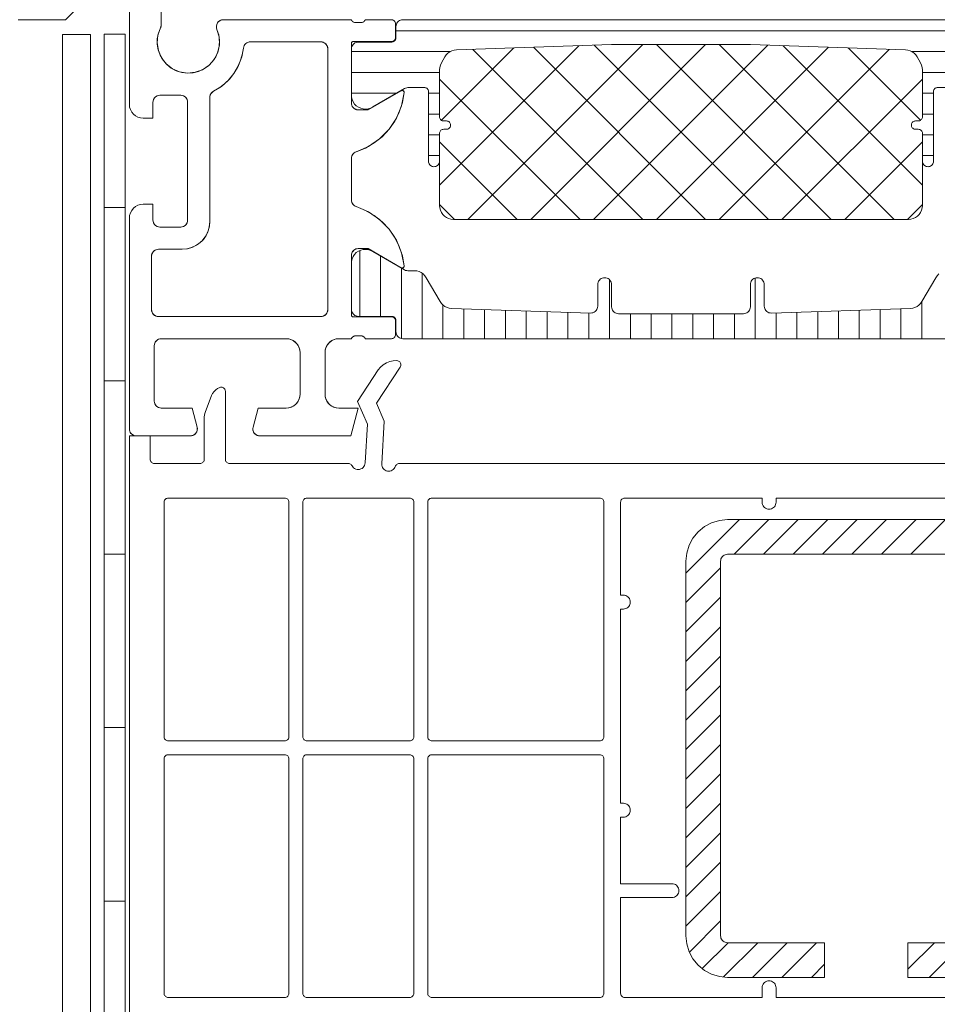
# Model space of a CAD drawing. Header units: metres. Extents: x 69 to 122.5, y -21.4 to -4.6.
# Tile 97 of 250: x 77.335 to 77.4011, y -15.2819 to -15.2109. Entities that reach past the tile are written whole.
import ezdxf

# ---------------------------------------------------------------- set-up
doc = ezdxf.new("R2010")
doc.units = ezdxf.units.M
doc.header["$LTSCALE"] = 0.02
doc.layers.add('032_Metallarbeiten-Fenster', color=7, linetype='Continuous', lineweight=5)
doc.layers.add('Keine', color=7, linetype='Continuous', lineweight=9)

msp = doc.modelspace()

# ---------------------------------------------------------------- linework, layer by layer
at = {"layer": '032_Metallarbeiten-Fenster', "color": 251, "linetype": 'Continuous', "lineweight": 9, "true_color": 0x555555}
for p, q in [((77.36211, -15.211716), (77.40319, -15.211716)), ((77.35891, -15.213216), (77.366034, -15.213216)), ((77.399267, -15.213216), (77.40639, -15.213216)), ((77.35891, -15.214716), (77.36525, -15.214716)), ((77.40005, -15.214716), (77.40639, -15.214716)), ((77.35891, -15.216216), (77.362146, -15.216216)), ((77.36445, -15.216216), (77.36525, -15.216216)), ((77.40005, -15.216216), (77.40085, -15.216216)), ((77.36445, -15.217716), (77.36525, -15.217716)), ((77.40005, -15.217716), (77.40085, -15.217716)), ((77.36445, -15.219216), (77.36525, -15.219216)), ((77.40005, -15.219216), (77.40085, -15.219216)), ((77.36445, -15.220716), (77.36525, -15.220716)), ((77.40005, -15.220716), (77.40085, -15.220716)), ((77.359501, -15.232305), (77.359501, -15.227558)), ((77.361001, -15.232305), (77.361001, -15.227953)), ((77.362501, -15.233901), (77.362501, -15.228819)), ((77.364001, -15.233914), (77.364001, -15.229197)), ((77.377501, -15.233914), (77.377501, -15.229661)), ((77.388001, -15.233914), (77.388001, -15.229539)), ((77.365501, -15.233914), (77.365501, -15.231488)), ((77.367001, -15.233914), (77.367001, -15.231762)), ((77.398501, -15.233914), (77.398501, -15.231755)), ((77.400001, -15.233914), (77.400001, -15.231247)), ((77.368501, -15.233914), (77.368501, -15.231812)), ((77.370001, -15.233914), (77.370001, -15.231861)), ((77.371501, -15.233914), (77.371501, -15.231911)), ((77.373001, -15.233914), (77.373001, -15.23196)), ((77.374501, -15.233914), (77.374501, -15.23201)), ((77.376001, -15.233914), (77.376001, -15.23206)), ((77.379001, -15.233914), (77.379001, -15.232114)), ((77.380501, -15.233914), (77.380501, -15.232114)), ((77.382001, -15.233914), (77.382001, -15.232114)), ((77.383501, -15.233914), (77.383501, -15.232114)), ((77.385001, -15.233914), (77.385001, -15.232114)), ((77.386501, -15.233914), (77.386501, -15.232114)), ((77.389501, -15.233914), (77.389501, -15.232053)), ((77.391001, -15.233914), (77.391001, -15.232003)), ((77.392501, -15.233914), (77.392501, -15.231954)), ((77.394001, -15.233914), (77.394001, -15.231904)), ((77.395501, -15.233914), (77.395501, -15.231855)), ((77.397001, -15.233914), (77.397001, -15.231805))]:
    msp.add_line(p, q, dxfattribs=at)
at = {"layer": '032_Metallarbeiten-Fenster', "color": 250, "linetype": 'Continuous', "lineweight": 9, "true_color": 0x444444}
for p, q in [((77.36525, -15.222839), (77.375293, -15.212795)), ((77.365393, -15.21817), (77.370608, -15.212955)), ((77.367299, -15.225315), (77.379899, -15.212715)), ((77.379899, -15.225315), (77.36764, -15.213056)), ((77.371825, -15.225315), (77.384425, -15.212715)), ((77.384425, -15.225315), (77.372017, -15.212907)), ((77.37635, -15.225315), (77.388907, -15.212758)), ((77.38895, -15.225315), (77.376393, -15.212758)), ((77.393476, -15.225315), (77.380876, -15.212715)), ((77.380876, -15.225315), (77.393284, -15.212907)), ((77.398001, -15.225315), (77.385401, -15.212715)), ((77.385401, -15.225315), (77.39766, -15.213056)), ((77.40005, -15.222839), (77.390007, -15.212795)), ((77.399907, -15.21817), (77.394692, -15.212955)), ((77.375374, -15.225315), (77.36525, -15.215192)), ((77.389927, -15.225315), (77.40005, -15.215192)), ((77.370848, -15.225315), (77.36525, -15.219717)), ((77.394452, -15.225315), (77.40005, -15.219717)), ((77.366323, -15.225315), (77.36525, -15.224243)), ((77.398978, -15.225315), (77.40005, -15.224243))]:
    msp.add_line(p, q, dxfattribs=at)
at = {"layer": '032_Metallarbeiten-Fenster', "color": 181, "linetype": 'Continuous', "lineweight": 9, "true_color": 0x9f7fff}
for p, q in [((77.383003, -15.250814), (77.38686, -15.246957)), ((77.386481, -15.249457), (77.388981, -15.246957)), ((77.388603, -15.249457), (77.391103, -15.246957)), ((77.390724, -15.249457), (77.393224, -15.246957)), ((77.392845, -15.249457), (77.395345, -15.246957)), ((77.394967, -15.249457), (77.397467, -15.246957)), ((77.397088, -15.249457), (77.399588, -15.246957)), ((77.399209, -15.249457), (77.401709, -15.246957)), ((77.383003, -15.252935), (77.385503, -15.250435)), ((77.383003, -15.255056), (77.385503, -15.252556)), ((77.383003, -15.257177), (77.385503, -15.254677)), ((77.383003, -15.259299), (77.385503, -15.256799)), ((77.383003, -15.26142), (77.385503, -15.25892)), ((77.383003, -15.263541), (77.385503, -15.261041)), ((77.383003, -15.265663), (77.385503, -15.263163)), ((77.383003, -15.267784), (77.385503, -15.265284)), ((77.383003, -15.269905), (77.385503, -15.267405)), ((77.383003, -15.272027), (77.385503, -15.269527)), ((77.383003, -15.274148), (77.385503, -15.271648)), ((77.383003, -15.276269), (77.385503, -15.273769)), ((77.383252, -15.278142), (77.385503, -15.275891)), ((77.384187, -15.279328), (77.386059, -15.277457)), ((77.385709, -15.279928), (77.38818, -15.277457)), ((77.387801, -15.279957), (77.390301, -15.277457)), ((77.389923, -15.279957), (77.392423, -15.277457)), ((77.399003, -15.279361), (77.400908, -15.277457)), ((77.400529, -15.279957), (77.403029, -15.277457)), ((77.392044, -15.279957), (77.393003, -15.278997))]:
    msp.add_line(p, q, dxfattribs=at)
at = {"layer": '032_Metallarbeiten-Fenster'}
for points in [[(77.3452, -15.209415), (77.3452, -15.211266), (77.3452, -15.211266), (77.345194, -15.211344), (77.345176, -15.211421), (77.345146, -15.211493), (77.345146, -15.211493), (77.344993, -15.211875), (77.344913, -15.212278), (77.344907, -15.212689), (77.344976, -15.213094), (77.345118, -15.21348), (77.345327, -15.213834), (77.345597, -15.214143), (77.345919, -15.214399), (77.346283, -15.214591), (77.346675, -15.214714), (77.347083, -15.214764), (77.347083, -15.214764), (77.347493, -15.214739), (77.347892, -15.214639), (77.348266, -15.214469), (77.348603, -15.214233), (77.348891, -15.213941), (77.349121, -15.2136), (77.349286, -15.213223), (77.349379, -15.212823), (77.349398, -15.212412), (77.349342, -15.212005), (77.349212, -15.211615), (77.349212, -15.211615), (77.349184, -15.21153), (77.349171, -15.211441), (77.349175, -15.211351), (77.349194, -15.211263), (77.349229, -15.21118), (77.349279, -15.211105), (77.349341, -15.21104), (77.349413, -15.210986), (77.349494, -15.210947), (77.349581, -15.210923), (77.349671, -15.210915), (77.3589, -15.210915), (77.3589, -15.210915), (77.358919, -15.210963), (77.358947, -15.211007), (77.358983, -15.211045), (77.359025, -15.211076), (77.359071, -15.211098), (77.359122, -15.211111), (77.359173, -15.211115), (77.359627, -15.211115), (77.359627, -15.211115), (77.359679, -15.211111), (77.359729, -15.211098), (77.359776, -15.211076), (77.359818, -15.211045), (77.359853, -15.211007), (77.359881, -15.210963), (77.3599, -15.210915), (77.36178, -15.210915), (77.36178, -15.210915), (77.361832, -15.21092), (77.361883, -15.210933), (77.36193, -15.210955), (77.361973, -15.210985), (77.36201, -15.211022), (77.36204, -15.211065), (77.362062, -15.211113), (77.362076, -15.211163), (77.36208, -15.211215), (77.36208, -15.212195), (77.36208, -15.212195), (77.362076, -15.212247), (77.362062, -15.212298), (77.36204, -15.212345), (77.36201, -15.212388), (77.361973, -15.212425), (77.36193, -15.212455), (77.361883, -15.212477), (77.361832, -15.212491), (77.36178, -15.212495), (77.35902, -15.212495), (77.35902, -15.212495), (77.358999, -15.212497), (77.358979, -15.212502), (77.35896, -15.212511), (77.358943, -15.212523), (77.358928, -15.212538), (77.358916, -15.212555), (77.358907, -15.212574), (77.358902, -15.212594), (77.3589, -15.212615), (77.3589, -15.216915), (77.3589, -15.216915), (77.358908, -15.217002), (77.35893, -15.217086), (77.358967, -15.217165), (77.359017, -15.217237), (77.359079, -15.217298), (77.35915, -15.217348), (77.359229, -15.217385), (77.359313, -15.217408), (77.3594, -15.217415), (77.3601, -15.217415), (77.362493, -15.216034), (77.362493, -15.216034), (77.362516, -15.216023), (77.36254, -15.216017), (77.362565, -15.216015), (77.36259, -15.216018), (77.362614, -15.216026), (77.362637, -15.216037), (77.362657, -15.216053), (77.362673, -15.216072), (77.362686, -15.216093), (77.362695, -15.216117), (77.3627, -15.216142), (77.362699, -15.216167), (77.362699, -15.216167), (77.362512, -15.217116), (77.362145, -15.218011), (77.361613, -15.218819), (77.360935, -15.219509), (77.360136, -15.220056), (77.359248, -15.220439), (77.359248, -15.220439), (77.359165, -15.220474), (77.35909, -15.220523), (77.359024, -15.220585), (77.358971, -15.220658), (77.358932, -15.220739), (77.358908, -15.220826), (77.3589, -15.220915), (77.3589, -15.223915), (77.3589, -15.223915), (77.358908, -15.224005), (77.358932, -15.224091), (77.358971, -15.224172), (77.359024, -15.224245), (77.35909, -15.224307), (77.359165, -15.224356), (77.359248, -15.224391), (77.359248, -15.224391), (77.360136, -15.224774), (77.360935, -15.225321), (77.361613, -15.226011), (77.362145, -15.226819), (77.362512, -15.227714), (77.362699, -15.228663), (77.362699, -15.228663), (77.3627, -15.228689), (77.362695, -15.228713), (77.362686, -15.228737), (77.362673, -15.228759), (77.362657, -15.228778), (77.362637, -15.228793), (77.362614, -15.228805), (77.36259, -15.228812), (77.362565, -15.228815), (77.36254, -15.228813), (77.362516, -15.228807), (77.362493, -15.228797), (77.3601, -15.227415), (77.3594, -15.227415), (77.3594, -15.227415), (77.359313, -15.227423), (77.359229, -15.227445), (77.35915, -15.227482), (77.359079, -15.227532), (77.359017, -15.227594), (77.358967, -15.227665), (77.35893, -15.227744), (77.358908, -15.227828), (77.3589, -15.227915), (77.3589, -15.232215), (77.3589, -15.232215), (77.358902, -15.232236), (77.358907, -15.232256), (77.358916, -15.232275), (77.358928, -15.232292), (77.358943, -15.232307), (77.35896, -15.232319), (77.358979, -15.232328), (77.358999, -15.232333), (77.35902, -15.232335), (77.36178, -15.232335), (77.36178, -15.232335), (77.361832, -15.23234), (77.361883, -15.232353), (77.36193, -15.232375), (77.361973, -15.232405), (77.36201, -15.232442), (77.36204, -15.232485), (77.362062, -15.232533), (77.362076, -15.232583), (77.36208, -15.232635), (77.36208, -15.233615), (77.36208, -15.233615), (77.362076, -15.233667), (77.362062, -15.233718), (77.36204, -15.233765), (77.36201, -15.233808), (77.361973, -15.233845), (77.36193, -15.233875), (77.361883, -15.233897), (77.361832, -15.233911), (77.36178, -15.233915), (77.3599, -15.233915), (77.3599, -15.233915), (77.359881, -15.233867), (77.359853, -15.233823), (77.359818, -15.233785), (77.359776, -15.233755), (77.359729, -15.233732), (77.359679, -15.233719), (77.359627, -15.233715), (77.359173, -15.233715), (77.359173, -15.233715), (77.359122, -15.233719), (77.359071, -15.233732), (77.359025, -15.233755), (77.358983, -15.233785), (77.358947, -15.233823), (77.358919, -15.233867), (77.3589, -15.233915), (77.358, -15.233915), (77.358, -15.233915), (77.357826, -15.23393), (77.357658, -15.233975), (77.3575, -15.234049), (77.357357, -15.234149), (77.357234, -15.234272), (77.357134, -15.234415), (77.35706, -15.234573), (77.357015, -15.234741), (77.357, -15.234915), (77.357, -15.237915), (77.357, -15.237915), (77.357015, -15.238089), (77.35706, -15.238257), (77.357134, -15.238415), (77.357234, -15.238558), (77.357357, -15.238681), (77.3575, -15.238781), (77.357658, -15.238855), (77.357826, -15.2389), (77.358, -15.238915), (77.3594, -15.238915), (77.358864, -15.240915), (77.3523, -15.240915), (77.3523, -15.240915), (77.352209, -15.240907), (77.352121, -15.240882), (77.352039, -15.240841), (77.351966, -15.240787), (77.351903, -15.24072), (77.351855, -15.240642), (77.351821, -15.240557), (77.351803, -15.240467), (77.351802, -15.240376), (77.351817, -15.240286), (77.352184, -15.238915), (77.3542, -15.238915), (77.3542, -15.238915), (77.354374, -15.2389), (77.354542, -15.238855), (77.3547, -15.238781), (77.354843, -15.238681), (77.354966, -15.238558), (77.355066, -15.238415), (77.35514, -15.238257), (77.355185, -15.238089), (77.3552, -15.237915), (77.3552, -15.234915), (77.3552, -15.234915), (77.355185, -15.234741), (77.35514, -15.234573), (77.355066, -15.234415), (77.354966, -15.234272), (77.354843, -15.234149), (77.3547, -15.234049), (77.354542, -15.233975), (77.354374, -15.23393), (77.3542, -15.233915), (77.3452, -15.233915), (77.3452, -15.233915), (77.345113, -15.233923), (77.345029, -15.233945), (77.34495, -15.233982), (77.344879, -15.234032), (77.344817, -15.234094), (77.344767, -15.234165), (77.34473, -15.234244), (77.344708, -15.234328), (77.3447, -15.234415), (77.3447, -15.238415), (77.3447, -15.238415), (77.344708, -15.238502), (77.34473, -15.238586), (77.344767, -15.238665), (77.344817, -15.238737), (77.344879, -15.238798), (77.34495, -15.238848), (77.345029, -15.238885), (77.345113, -15.238908), (77.3452, -15.238915), (77.347416, -15.238915), (77.347783, -15.240286), (77.347783, -15.240286), (77.347799, -15.240376), (77.347797, -15.240467), (77.34778, -15.240557), (77.347746, -15.240642), (77.347697, -15.24072), (77.347635, -15.240787), (77.347561, -15.240841), (77.347479, -15.240882), (77.347391, -15.240907), (77.3473, -15.240915), (77.3434, -15.240915), (77.3434, -15.240915), (77.343313, -15.240908), (77.343229, -15.240885), (77.34315, -15.240848), (77.343079, -15.240798), (77.343017, -15.240737), (77.342967, -15.240665), (77.34293, -15.240586), (77.342908, -15.240502), (77.3429, -15.240415), (77.3429, -15.225215), (77.3429, -15.225215), (77.342919, -15.22502), (77.342976, -15.224832), (77.343069, -15.22466), (77.343193, -15.224508), (77.343345, -15.224384), (77.343517, -15.224291), (77.343705, -15.224234), (77.3439, -15.224215), (77.3446, -15.224215), (77.3446, -15.225365), (77.3446, -15.225365), (77.344608, -15.225452), (77.34463, -15.225536), (77.344667, -15.225615), (77.344717, -15.225686), (77.344779, -15.225748), (77.34485, -15.225798), (77.344929, -15.225835), (77.345013, -15.225857), (77.3451, -15.225865), (77.3466, -15.225865), (77.3466, -15.225865), (77.346687, -15.225857), (77.346771, -15.225835), (77.34685, -15.225798), (77.346922, -15.225748), (77.346983, -15.225686), (77.347033, -15.225615), (77.34707, -15.225536), (77.347093, -15.225452), (77.3471, -15.225365), (77.3471, -15.216865), (77.3471, -15.216865), (77.347093, -15.216778), (77.34707, -15.216694), (77.347033, -15.216615), (77.346983, -15.216544), (77.346922, -15.216482), (77.34685, -15.216432), (77.346771, -15.216395), (77.346687, -15.216373), (77.3466, -15.216365), (77.3451, -15.216365), (77.3451, -15.216365), (77.345013, -15.216373), (77.344929, -15.216395), (77.34485, -15.216432), (77.344779, -15.216482), (77.344717, -15.216544), (77.344667, -15.216615), (77.34463, -15.216694), (77.344608, -15.216778), (77.3446, -15.216865), (77.3446, -15.218015), (77.3439, -15.218015), (77.3439, -15.218015), (77.343705, -15.217996), (77.343517, -15.217939), (77.343345, -15.217847), (77.343193, -15.217722), (77.343069, -15.217571), (77.342976, -15.217398), (77.342919, -15.21721), (77.3429, -15.217015), (77.3429, -15.209415)], [(77.402326, -15.215815), (77.4011, -15.215815), (77.4011, -15.215815), (77.401057, -15.215819), (77.401015, -15.21583), (77.400975, -15.215849), (77.400939, -15.215874), (77.400909, -15.215904), (77.400884, -15.21594), (77.400865, -15.21598), (77.400854, -15.216022), (77.40085, -15.216065), (77.40085, -15.221115), (77.40085, -15.221115), (77.400844, -15.221185), (77.400826, -15.221252), (77.400797, -15.221315), (77.400757, -15.221372), (77.400707, -15.221422), (77.40065, -15.221462), (77.400587, -15.221491), (77.40052, -15.221509), (77.40045, -15.221515), (77.40045, -15.221515), (77.400381, -15.221509), (77.400313, -15.221491), (77.40025, -15.221462), (77.400193, -15.221422), (77.400144, -15.221372), (77.400104, -15.221315), (77.400074, -15.221252), (77.400056, -15.221185), (77.40005, -15.221115), (77.40005, -15.219115), (77.40005, -15.219115), (77.400044, -15.219057), (77.400027, -15.219), (77.4, -15.218948), (77.399962, -15.218903), (77.399917, -15.218866), (77.399865, -15.218838), (77.399809, -15.218821), (77.39975, -15.218815), (77.39955, -15.218815), (77.39955, -15.218815), (77.399498, -15.218811), (77.399448, -15.218797), (77.3994, -15.218775), (77.399357, -15.218745), (77.39932, -15.218708), (77.39929, -15.218665), (77.399268, -15.218618), (77.399255, -15.218567), (77.39925, -15.218515), (77.39925, -15.218515), (77.399255, -15.218463), (77.399268, -15.218413), (77.39929, -15.218365), (77.39932, -15.218322), (77.399357, -15.218285), (77.3994, -15.218255), (77.399448, -15.218233), (77.399498, -15.21822), (77.39955, -15.218215), (77.39975, -15.218215), (77.39975, -15.218215), (77.399802, -15.218211), (77.399853, -15.218197), (77.3999, -15.218175), (77.399943, -15.218145), (77.39998, -15.218108), (77.40001, -15.218065), (77.400032, -15.218018), (77.400046, -15.217967), (77.40005, -15.217915), (77.40005, -15.214533), (77.40005, -15.214533), (77.400035, -15.21436), (77.39999, -15.214191), (77.399916, -15.214033), (77.399663, -15.213596), (77.399663, -15.213596), (77.399567, -15.213457), (77.399449, -15.213337), (77.399312, -15.213238), (77.399161, -15.213164), (77.398999, -15.213116), (77.398831, -15.213096), (77.38765, -15.212715), (77.37765, -15.212715), (77.366469, -15.213096), (77.366469, -15.213096), (77.366301, -15.213116), (77.366139, -15.213164), (77.365988, -15.213238), (77.365851, -15.213337), (77.365733, -15.213457), (77.365637, -15.213596), (77.365384, -15.214033), (77.365384, -15.214033), (77.36531, -15.214191), (77.365265, -15.21436), (77.36525, -15.214533), (77.36525, -15.217915), (77.36525, -15.217915), (77.365255, -15.217967), (77.365268, -15.218018), (77.36529, -15.218065), (77.36532, -15.218108), (77.365357, -15.218145), (77.3654, -15.218175), (77.365448, -15.218197), (77.365498, -15.218211), (77.36555, -15.218215), (77.36575, -15.218215), (77.36575, -15.218215), (77.365809, -15.218221), (77.365865, -15.218238), (77.365917, -15.218266), (77.365962, -15.218303), (77.366, -15.218348), (77.366027, -15.2184), (77.366044, -15.218457), (77.36605, -15.218515), (77.36605, -15.218515), (77.366046, -15.218567), (77.366032, -15.218618), (77.36601, -15.218665), (77.36598, -15.218708), (77.365943, -15.218745), (77.3659, -15.218775), (77.365853, -15.218797), (77.365802, -15.218811), (77.36575, -15.218815), (77.36555, -15.218815), (77.36555, -15.218815), (77.365498, -15.21882), (77.365448, -15.218833), (77.3654, -15.218855), (77.365357, -15.218885), (77.36532, -15.218922), (77.36529, -15.218965), (77.365268, -15.219013), (77.365255, -15.219063), (77.36525, -15.219115), (77.36525, -15.221115), (77.36525, -15.221115), (77.365244, -15.221185), (77.365226, -15.221252), (77.365197, -15.221315), (77.365157, -15.221372), (77.365107, -15.221422), (77.36505, -15.221462), (77.364987, -15.221491), (77.36492, -15.221509), (77.36485, -15.221515), (77.36485, -15.221515), (77.364781, -15.221509), (77.364713, -15.221491), (77.36465, -15.221462), (77.364593, -15.221422), (77.364544, -15.221372), (77.364504, -15.221315), (77.364474, -15.221252), (77.364456, -15.221185), (77.36445, -15.221115), (77.36445, -15.216065), (77.36445, -15.216065), (77.364446, -15.216022), (77.364435, -15.21598), (77.364417, -15.21594), (77.364392, -15.215904), (77.364361, -15.215874), (77.364325, -15.215849), (77.364286, -15.21583), (77.364244, -15.215819), (77.3642, -15.215815), (77.362974, -15.215815), (77.362974, -15.215815), (77.362887, -15.215823), (77.362803, -15.215845), (77.362724, -15.215882), (77.360441, -15.217201), (77.360441, -15.217201), (77.36028, -15.217284), (77.360106, -15.217338), (77.359926, -15.217359), (77.359745, -15.217347), (77.359569, -15.217303), (77.359404, -15.217228), (77.359255, -15.217124), (77.359127, -15.216994), (77.359025, -15.216844), (77.358952, -15.216678), (77.35891, -15.216502), (77.35891, -15.213025), (77.35891, -15.213025), (77.358918, -15.212938), (77.35894, -15.212854), (77.358977, -15.212775), (77.359027, -15.212704), (77.359089, -15.212642), (77.35916, -15.212592), (77.359239, -15.212555), (77.359323, -15.212533), (77.35941, -15.212525), (77.36181, -15.212525), (77.36181, -15.212525), (77.361862, -15.212521), (77.361913, -15.212507), (77.36196, -15.212485), (77.362003, -15.212455), (77.36204, -15.212418), (77.36207, -15.212375), (77.362092, -15.212328), (77.362106, -15.212278), (77.36211, -15.212225), (77.36211, -15.211415), (77.36211, -15.211415), (77.362118, -15.211328), (77.36214, -15.211244), (77.362177, -15.211165), (77.362227, -15.211094), (77.362289, -15.211032), (77.36236, -15.210982), (77.362439, -15.210945), (77.362523, -15.210923), (77.36261, -15.210915), (77.40269, -15.210915)], [(77.40005, -15.221115), (77.40005, -15.224315), (77.40005, -15.224315), (77.400035, -15.224489), (77.39999, -15.224657), (77.399916, -15.224815), (77.399816, -15.224958), (77.399693, -15.225081), (77.39955, -15.225181), (77.399392, -15.225255), (77.399224, -15.2253), (77.39905, -15.225315), (77.36625, -15.225315), (77.36625, -15.225315), (77.366076, -15.2253), (77.365908, -15.225255), (77.36575, -15.225181), (77.365607, -15.225081), (77.365484, -15.224958), (77.365384, -15.224815), (77.36531, -15.224657), (77.365265, -15.224489), (77.36525, -15.224315), (77.36525, -15.221115)], [(77.402691, -15.233914), (77.362609, -15.233914), (77.362609, -15.233914), (77.362523, -15.233907), (77.362439, -15.233884), (77.36236, -15.233848), (77.362288, -15.233798), (77.362227, -15.233736), (77.362177, -15.233665), (77.36214, -15.233586), (77.362118, -15.233502), (77.36211, -15.233415), (77.36211, -15.232605), (77.36211, -15.232605), (77.362106, -15.232553), (77.362092, -15.232502), (77.36207, -15.232455), (77.36204, -15.232412), (77.362003, -15.232375), (77.36196, -15.232345), (77.361913, -15.232323), (77.361862, -15.232309), (77.36181, -15.232305), (77.35941, -15.232305), (77.35941, -15.232305), (77.359323, -15.232298), (77.359239, -15.232275), (77.35916, -15.232238), (77.359089, -15.232188), (77.359027, -15.232127), (77.358977, -15.232055), (77.35894, -15.231976), (77.358918, -15.231892), (77.35891, -15.231805), (77.35891, -15.228329), (77.35891, -15.228329), (77.358952, -15.228152), (77.359025, -15.227986), (77.359127, -15.227836), (77.359255, -15.227707), (77.359404, -15.227603), (77.359569, -15.227527), (77.359745, -15.227483), (77.359926, -15.227471), (77.360106, -15.227492), (77.36028, -15.227546), (77.360441, -15.22763), (77.362724, -15.228948), (77.362724, -15.228948), (77.362803, -15.228985), (77.362887, -15.229008), (77.362974, -15.229015), (77.363432, -15.229015), (77.363432, -15.229015), (77.363605, -15.22903), (77.363774, -15.229075), (77.363932, -15.229149), (77.364075, -15.229249), (77.364198, -15.229373), (77.364298, -15.229515), (77.36529, -15.231233), (77.36529, -15.231233), (77.365386, -15.231372), (77.365505, -15.231492), (77.365642, -15.231591), (77.365793, -15.231665), (77.365955, -15.231713), (77.366123, -15.231733), (77.376134, -15.232064), (77.376134, -15.232064), (77.376222, -15.232059), (77.376309, -15.232039), (77.37639, -15.232003), (77.376464, -15.231953), (77.376528, -15.231891), (77.37658, -15.231819), (77.376619, -15.231739), (77.376642, -15.231653), (77.37665, -15.231564), (77.37665, -15.230014), (77.37665, -15.230014), (77.376658, -15.229928), (77.37668, -15.229843), (77.376717, -15.229764), (77.376767, -15.229693), (77.376829, -15.229631), (77.3769, -15.229581), (77.376979, -15.229545), (77.377063, -15.229522), (77.37715, -15.229514), (77.37715, -15.229514), (77.377237, -15.229522), (77.377321, -15.229545), (77.3774, -15.229581), (77.377472, -15.229631), (77.377533, -15.229693), (77.377583, -15.229764), (77.37762, -15.229843), (77.377643, -15.229928), (77.37765, -15.230014), (77.37765, -15.231614), (77.37765, -15.231614), (77.377658, -15.231701), (77.37768, -15.231785), (77.377717, -15.231864), (77.377767, -15.231936), (77.377829, -15.231997), (77.3779, -15.232047), (77.377979, -15.232084), (77.378063, -15.232107), (77.37815, -15.232114), (77.38715, -15.232114), (77.38715, -15.232114), (77.387237, -15.232107), (77.387321, -15.232084), (77.3874, -15.232047), (77.387472, -15.231997), (77.387533, -15.231936), (77.387583, -15.231864), (77.38762, -15.231785), (77.387643, -15.231701), (77.38765, -15.231614), (77.38765, -15.230014), (77.38765, -15.230014), (77.387658, -15.229928), (77.38768, -15.229843), (77.387717, -15.229764), (77.387767, -15.229693), (77.387829, -15.229631), (77.3879, -15.229581), (77.387979, -15.229545), (77.388063, -15.229522), (77.38815, -15.229514), (77.38815, -15.229514), (77.388237, -15.229522), (77.388321, -15.229545), (77.3884, -15.229581), (77.388472, -15.229631), (77.388533, -15.229693), (77.388583, -15.229764), (77.38862, -15.229843), (77.388643, -15.229928), (77.38865, -15.230014), (77.38865, -15.231564), (77.38865, -15.231564), (77.388658, -15.231653), (77.388682, -15.231739), (77.38872, -15.231819), (77.388772, -15.231891), (77.388836, -15.231953), (77.38891, -15.232003), (77.388991, -15.232039), (77.389078, -15.232059), (77.389167, -15.232064), (77.399177, -15.231733), (77.399177, -15.231733), (77.399345, -15.231713), (77.399507, -15.231665), (77.399658, -15.231591), (77.399795, -15.231492), (77.399914, -15.231372), (77.40001, -15.231233), (77.401002, -15.229515), (77.401002, -15.229515), (77.401102, -15.229373), (77.401225, -15.229249)], [(77.403516, -15.242905), (77.362353, -15.242905), (77.362353, -15.242905), (77.362299, -15.24291), (77.362247, -15.242925), (77.362198, -15.242949), (77.362154, -15.242981), (77.362116, -15.243021), (77.362087, -15.243067), (77.362066, -15.243118), (77.362066, -15.243118), (77.362032, -15.243202), (77.361984, -15.243278), (77.361922, -15.243344), (77.361849, -15.243398), (77.361768, -15.243439), (77.361681, -15.243463), (77.36159, -15.243472), (77.3615, -15.243464), (77.3615, -15.243464), (77.361413, -15.24344), (77.361331, -15.243401), (77.361258, -15.243347), (77.361196, -15.243282), (77.361146, -15.243206), (77.361111, -15.243122), (77.361092, -15.243033), (77.361089, -15.242943), (77.361269, -15.239865), (77.360706, -15.238554), (77.362413, -15.23596), (77.362413, -15.23596), (77.36244, -15.235909), (77.362457, -15.235855), (77.362463, -15.235798), (77.362458, -15.235741), (77.362442, -15.235686), (77.362417, -15.235635), (77.362382, -15.23559), (77.362339, -15.235552), (77.36229, -15.235523), (77.362236, -15.235504), (77.36218, -15.235495), (77.36218, -15.235495), (77.361919, -15.235503), (77.361663, -15.235556), (77.36142, -15.235652), (77.361197, -15.235789), (77.361002, -15.235963), (77.36084, -15.236168), (77.359349, -15.238434), (77.360054, -15.240078), (77.359891, -15.242873), (77.359891, -15.242873), (77.359877, -15.242965), (77.359846, -15.243053), (77.359799, -15.243134), (77.359738, -15.243204), (77.359665, -15.243262), (77.359583, -15.243306), (77.359494, -15.243333), (77.359401, -15.243344), (77.359308, -15.243337), (77.359218, -15.243312), (77.359134, -15.243272), (77.359059, -15.243217), (77.358996, -15.243148), (77.358946, -15.24307), (77.358946, -15.24307), (77.358917, -15.243023), (77.358879, -15.242983), (77.358835, -15.24295), (77.358786, -15.242925), (77.358733, -15.24291), (77.358678, -15.242905), (77.35012, -15.242905), (77.35012, -15.242905), (77.350068, -15.242901), (77.350017, -15.242887), (77.34997, -15.242865), (77.349927, -15.242835), (77.34989, -15.242798), (77.34986, -15.242755), (77.349838, -15.242708), (77.349825, -15.242657), (77.34982, -15.242605), (77.34982, -15.237705), (77.34982, -15.237705), (77.349815, -15.237648), (77.349798, -15.237592), (77.349771, -15.237541), (77.349735, -15.237496), (77.349691, -15.237459), (77.349641, -15.237431), (77.349586, -15.237413), (77.349529, -15.237405), (77.349471, -15.237409), (77.349415, -15.237424), (77.349415, -15.237424), (77.349262, -15.237497), (77.349123, -15.237594), (77.349002, -15.237714), (77.348903, -15.237853), (77.34883, -15.238006), (77.348365, -15.239226), (77.348365, -15.239226), (77.348317, -15.239401), (77.3483, -15.239582), (77.3483, -15.242605), (77.3483, -15.242605), (77.348296, -15.242657), (77.348282, -15.242708), (77.34826, -15.242755), (77.34823, -15.242798), (77.348193, -15.242835), (77.34815, -15.242865), (77.348103, -15.242887), (77.348052, -15.242901), (77.348, -15.242905), (77.3447, -15.242905), (77.3447, -15.242905), (77.344648, -15.242901), (77.344597, -15.242887), (77.34455, -15.242865), (77.344507, -15.242835), (77.34447, -15.242798), (77.34444, -15.242755), (77.344418, -15.242708), (77.344405, -15.242657), (77.3444, -15.242605), (77.3444, -15.240915), (77.3429, -15.240915), (77.3429, -15.290405)], [(77.4025, -15.281405), (77.3895, -15.281405), (77.3895, -15.280705), (77.3895, -15.280705), (77.389492, -15.280618), (77.38947, -15.280534), (77.389433, -15.280455), (77.389383, -15.280384), (77.389321, -15.280322), (77.38925, -15.280272), (77.389171, -15.280235), (77.389087, -15.280213), (77.389, -15.280205), (77.389, -15.280205), (77.388913, -15.280213), (77.388829, -15.280235), (77.38875, -15.280272), (77.388679, -15.280322), (77.388617, -15.280384), (77.388567, -15.280455), (77.38853, -15.280534), (77.388508, -15.280618), (77.3885, -15.280705), (77.3885, -15.281405), (77.3786, -15.281405), (77.3786, -15.281405), (77.378542, -15.281399), (77.378485, -15.281382), (77.378433, -15.281355), (77.378388, -15.281317), (77.378351, -15.281272), (77.378323, -15.28122), (77.378306, -15.281164), (77.3783, -15.281105), (77.3783, -15.274205), (77.382, -15.274205), (77.382, -15.274205), (77.382087, -15.274198), (77.382171, -15.274175), (77.38225, -15.274138), (77.382321, -15.274088), (77.382383, -15.274027), (77.382433, -15.273955), (77.38247, -15.273876), (77.382492, -15.273792), (77.3825, -15.273705), (77.3825, -15.273705), (77.382492, -15.273618), (77.38247, -15.273534), (77.382433, -15.273455), (77.382383, -15.273384), (77.382321, -15.273322), (77.38225, -15.273272), (77.382171, -15.273235), (77.382087, -15.273213), (77.382, -15.273205), (77.3783, -15.273205), (77.3783, -15.268405), (77.3785, -15.268405), (77.3785, -15.268405), (77.378587, -15.268398), (77.378671, -15.268375), (77.37875, -15.268338), (77.378821, -15.268288), (77.378883, -15.268227), (77.378933, -15.268155), (77.37897, -15.268076), (77.378992, -15.267992), (77.379, -15.267905), (77.379, -15.267905), (77.378992, -15.267818), (77.37897, -15.267734), (77.378933, -15.267655), (77.378883, -15.267584), (77.378821, -15.267522), (77.37875, -15.267472), (77.378671, -15.267435), (77.378587, -15.267413), (77.3785, -15.267405), (77.3783, -15.267405), (77.3783, -15.253405), (77.3785, -15.253405), (77.378587, -15.253398), (77.378671, -15.253375), (77.37875, -15.253338), (77.378821, -15.253288), (77.378883, -15.253227), (77.378933, -15.253155), (77.37897, -15.253076), (77.378992, -15.252992), (77.379, -15.252905), (77.379, -15.252905), (77.378992, -15.252818), (77.37897, -15.252734), (77.378933, -15.252655), (77.378883, -15.252584), (77.378821, -15.252522), (77.37875, -15.252472), (77.378671, -15.252435), (77.378587, -15.252413), (77.3785, -15.252405), (77.3783, -15.252405), (77.3783, -15.245705), (77.3783, -15.245705), (77.378306, -15.245647), (77.378323, -15.24559), (77.378351, -15.245538), (77.378388, -15.245493), (77.378433, -15.245456), (77.378485, -15.245428), (77.378542, -15.245411), (77.3786, -15.245405), (77.3885, -15.245405), (77.3885, -15.245705), (77.3885, -15.245705), (77.388508, -15.245792), (77.38853, -15.245876), (77.388567, -15.245955), (77.388617, -15.246027), (77.388679, -15.246088), (77.38875, -15.246138), (77.388829, -15.246175), (77.388913, -15.246198), (77.389, -15.246205), (77.389, -15.246205), (77.389087, -15.246198), (77.389171, -15.246175), (77.38925, -15.246138), (77.389321, -15.246088), (77.389383, -15.246027), (77.389433, -15.245955), (77.38947, -15.245876), (77.389492, -15.245792), (77.3895, -15.245705), (77.3895, -15.245405), (77.4025, -15.245405)], [(77.406003, -15.246957), (77.386003, -15.246957), (77.386003, -15.246957), (77.385418, -15.247014), (77.384855, -15.247185), (77.384337, -15.247462), (77.383882, -15.247836), (77.383509, -15.24829), (77.383232, -15.248809), (77.383061, -15.249371), (77.383003, -15.249957), (77.383003, -15.276957), (77.383003, -15.276957), (77.383061, -15.277542), (77.383232, -15.278105), (77.383509, -15.278623), (77.383882, -15.279078), (77.384337, -15.279451), (77.384855, -15.279728), (77.385418, -15.279899), (77.386003, -15.279957), (77.393003, -15.279957), (77.393003, -15.277457), (77.386003, -15.277457), (77.386003, -15.277457), (77.385916, -15.277449), (77.385832, -15.277427), (77.385753, -15.27739), (77.385682, -15.27734), (77.38562, -15.277278), (77.38557, -15.277207), (77.385533, -15.277128), (77.385511, -15.277043), (77.385503, -15.276957), (77.385503, -15.249957), (77.385503, -15.249957), (77.385511, -15.24987), (77.385533, -15.249786), (77.38557, -15.249707), (77.38562, -15.249635), (77.385682, -15.249574), (77.385753, -15.249524), (77.385832, -15.249487), (77.385916, -15.249464), (77.386003, -15.249457), (77.406003, -15.249457)], [(77.406003, -15.277457), (77.399003, -15.277457), (77.399003, -15.279957), (77.406003, -15.279957)]]:
    msp.add_lwpolyline(points, dxfattribs=at)
at = {"layer": '032_Metallarbeiten-Fenster', "linetype": 'Continuous', "lineweight": 13}
for points in [[(77.3429, -15.209415), (77.3429, -15.217015), (77.342919, -15.21721), (77.342976, -15.217398), (77.343069, -15.217571), (77.343193, -15.217722), (77.343345, -15.217847), (77.343517, -15.217939), (77.343705, -15.217996), (77.3439, -15.218015), (77.3446, -15.218015), (77.3446, -15.216865), (77.34461, -15.216768), (77.344638, -15.216674), (77.344684, -15.216587), (77.344747, -15.216512), (77.344822, -15.216449), (77.344909, -15.216403), (77.345003, -15.216375), (77.3451, -15.216365), (77.3466, -15.216365), (77.346698, -15.216375), (77.346791, -15.216403), (77.346878, -15.216449), (77.346954, -15.216512), (77.347016, -15.216587), (77.347062, -15.216674), (77.347091, -15.216768), (77.3471, -15.216865), (77.3471, -15.225365), (77.347091, -15.225463), (77.347062, -15.225556), (77.347016, -15.225643), (77.346954, -15.225719), (77.346878, -15.225781), (77.346791, -15.225827), (77.346698, -15.225855), (77.3466, -15.225865), (77.3451, -15.225865), (77.345003, -15.225855), (77.344909, -15.225827), (77.344822, -15.225781), (77.344747, -15.225719), (77.344684, -15.225643), (77.344638, -15.225556), (77.34461, -15.225463), (77.3446, -15.225365), (77.3446, -15.224215), (77.3439, -15.224215), (77.343705, -15.224234), (77.343517, -15.224291), (77.343345, -15.224384), (77.343193, -15.224508), (77.343069, -15.22466), (77.342976, -15.224832), (77.342919, -15.22502), (77.3429, -15.225215), (77.3429, -15.240415), (77.34291, -15.240513), (77.342938, -15.240606), (77.342984, -15.240693), (77.343047, -15.240769), (77.343122, -15.240831), (77.343209, -15.240877), (77.343303, -15.240906), (77.3434, -15.240915), (77.3473, -15.240915), (77.347414, -15.240902), (77.347521, -15.240864), (77.347617, -15.240802), (77.347697, -15.24072), (77.347756, -15.240621), (77.34779, -15.240513), (77.3478, -15.240399), (77.347783, -15.240286), (77.347416, -15.238915), (77.3452, -15.238915), (77.345103, -15.238906), (77.345009, -15.238877), (77.344922, -15.238831), (77.344847, -15.238769), (77.344784, -15.238693), (77.344738, -15.238606), (77.34471, -15.238513), (77.3447, -15.238415), (77.3447, -15.234415), (77.34471, -15.234318), (77.344738, -15.234224), (77.344784, -15.234137), (77.344847, -15.234062), (77.344922, -15.233999), (77.345009, -15.233953), (77.345103, -15.233925), (77.3452, -15.233915), (77.3542, -15.233915), (77.354395, -15.233934), (77.354583, -15.233991), (77.354756, -15.234084), (77.354907, -15.234208), (77.355032, -15.23436), (77.355124, -15.234532), (77.355181, -15.23472), (77.3552, -15.234915), (77.3552, -15.237915), (77.355181, -15.23811), (77.355124, -15.238298), (77.355032, -15.238471), (77.354907, -15.238622), (77.354756, -15.238747), (77.354583, -15.238839), (77.354395, -15.238896), (77.3542, -15.238915), (77.352184, -15.238915), (77.351817, -15.240286), (77.3518, -15.240399), (77.35181, -15.240513), (77.351845, -15.240621), (77.351903, -15.24072), (77.351983, -15.240802), (77.352079, -15.240864), (77.352187, -15.240902), (77.3523, -15.240915), (77.358864, -15.240915), (77.3594, -15.238915), (77.358, -15.238915), (77.357805, -15.238896), (77.357617, -15.238839), (77.357445, -15.238747), (77.357293, -15.238622), (77.357169, -15.238471), (77.357076, -15.238298), (77.357019, -15.23811), (77.357, -15.237915), (77.357, -15.234915), (77.357019, -15.23472), (77.357076, -15.234532), (77.357169, -15.23436), (77.357293, -15.234208), (77.357445, -15.234084), (77.357617, -15.233991), (77.357805, -15.233934), (77.358, -15.233915), (77.3589, -15.233915), (77.358916, -15.233873), (77.358939, -15.233834), (77.358969, -15.233799), (77.359003, -15.233769), (77.359042, -15.233745), (77.359084, -15.233728), (77.359128, -15.233718), (77.359173, -15.233715), (77.359627, -15.233715), (77.359672, -15.233718), (77.359717, -15.233728), (77.359759, -15.233745), (77.359797, -15.233769), (77.359832, -15.233799), (77.359861, -15.233834), (77.359884, -15.233873), (77.3599, -15.233915), (77.36178, -15.233915), (77.361839, -15.233909), (77.361895, -15.233892), (77.361947, -15.233865), (77.361992, -15.233827), (77.36203, -15.233782), (77.362057, -15.23373), (77.362074, -15.233674), (77.36208, -15.233615), (77.36208, -15.232635), (77.362074, -15.232577), (77.362057, -15.23252), (77.36203, -15.232468), (77.361992, -15.232423), (77.361947, -15.232386), (77.361895, -15.232358), (77.361839, -15.232341), (77.36178, -15.232335), (77.35902, -15.232335), (77.358997, -15.232333), (77.358974, -15.232326), (77.358953, -15.232315), (77.358935, -15.2323), (77.35892, -15.232282), (77.358909, -15.232261), (77.358902, -15.232239), (77.3589, -15.232215), (77.3589, -15.227915), (77.35891, -15.227818), (77.358938, -15.227724), (77.358984, -15.227637), (77.359047, -15.227562), (77.359122, -15.227499), (77.359209, -15.227453), (77.359303, -15.227425), (77.3594, -15.227415), (77.3601, -15.227415), (77.362493, -15.228797), (77.362528, -15.228811), (77.362565, -15.228815), (77.362603, -15.228809), (77.362637, -15.228793), (77.362665, -15.228769), (77.362686, -15.228737), (77.362698, -15.228701), (77.362699, -15.228663), (77.362576, -15.227948), (77.36235, -15.227258), (77.362027, -15.226608), (77.361613, -15.226011), (77.361116, -15.225481), (77.360549, -15.225028), (77.359921, -15.224662), (77.359248, -15.224391), (77.359175, -15.224362), (77.359108, -15.224321), (77.359048, -15.22427), (77.358996, -15.22421), (77.358955, -15.224143), (77.358925, -15.22407), (77.358906, -15.223994), (77.3589, -15.223915), (77.3589, -15.220915), (77.358906, -15.220837), (77.358925, -15.22076), (77.358955, -15.220687), (77.358996, -15.22062), (77.359048, -15.220561), (77.359108, -15.22051), (77.359175, -15.220469), (77.359248, -15.220439), (77.359921, -15.220168), (77.360549, -15.219802), (77.361116, -15.219349), (77.361613, -15.218819), (77.362027, -15.218223), (77.36235, -15.217573), (77.362576, -15.216882), (77.362699, -15.216167), (77.362698, -15.216129), (77.362686, -15.216093), (77.362665, -15.216062), (77.362637, -15.216037), (77.362603, -15.216021), (77.362565, -15.216015), (77.362528, -15.216019), (77.362493, -15.216034), (77.3601, -15.217415), (77.3594, -15.217415), (77.359303, -15.217406), (77.359209, -15.217377), (77.359122, -15.217331), (77.359047, -15.217269), (77.358984, -15.217193), (77.358938, -15.217106), (77.35891, -15.217013), (77.3589, -15.216915), (77.3589, -15.212615), (77.358902, -15.212592), (77.358909, -15.212569), (77.35892, -15.212548), (77.358935, -15.21253), (77.358953, -15.212515), (77.358974, -15.212504), (77.358997, -15.212497), (77.35902, -15.212495), (77.36178, -15.212495), (77.361839, -15.212489), (77.361895, -15.212472), (77.361947, -15.212445), (77.361992, -15.212407), (77.36203, -15.212362), (77.362057, -15.21231), (77.362074, -15.212254), (77.36208, -15.212195), (77.36208, -15.211215), (77.362074, -15.211157), (77.362057, -15.2111), (77.36203, -15.211048), (77.361992, -15.211003), (77.361947, -15.210966), (77.361895, -15.210938), (77.361839, -15.210921), (77.36178, -15.210915), (77.3599, -15.210915), (77.359884, -15.210958), (77.359861, -15.210997), (77.359832, -15.211032), (77.359797, -15.211061), (77.359759, -15.211085), (77.359717, -15.211102), (77.359672, -15.211112), (77.359627, -15.211115), (77.359173, -15.211115), (77.359128, -15.211112), (77.359084, -15.211102), (77.359042, -15.211085), (77.359003, -15.211061), (77.358969, -15.211032), (77.358939, -15.210997), (77.358916, -15.210958), (77.3589, -15.210915), (77.349671, -15.210915), (77.349548, -15.21093), (77.349433, -15.210975), (77.349332, -15.211047), (77.349252, -15.211141), (77.349198, -15.211252), (77.349172, -15.211373), (77.349177, -15.211497), (77.349212, -15.211615), (77.349371, -15.212157), (77.349391, -15.212721), (77.349269, -15.213272), (77.349014, -15.213776), (77.348642, -15.2142), (77.348175, -15.214518), (77.347645, -15.21471), (77.347083, -15.214764), (77.346525, -15.214677), (77.346007, -15.214453), (77.34556, -15.214107), (77.345214, -15.213662), (77.34499, -15.213144), (77.344901, -15.212586), (77.344954, -15.212024), (77.345146, -15.211493), (77.345158, -15.211467), (77.345169, -15.211439), (77.345179, -15.211411), (77.345186, -15.211383), (77.345192, -15.211354), (77.345197, -15.211325), (77.345199, -15.211296), (77.3452, -15.211266), (77.3452, -15.209415)], [(77.3394, -15.209815), (77.3383, -15.210915), (77.3349, -15.210915)]]:
    msp.add_lwpolyline(points, dxfattribs=at)
at = {"layer": '032_Metallarbeiten-Fenster', "lineweight": 13}
msp.add_lwpolyline([(77.3349, -15.210915), (77.3383, -15.210915), (77.3394, -15.209815)], dxfattribs=at)
at = {"layer": '032_Metallarbeiten-Fenster', "color": 7, "linetype": 'Continuous', "lineweight": 9}
msp.add_lwpolyline([(77.338094, -15.211971), (77.340094, -15.211971), (77.340094, -15.553271), (77.362593, -15.553271), (77.362593, -15.555271), (77.338094, -15.555271)], close=True, dxfattribs=at)
msp.add_lwpolyline([(77.342589, -15.211955), (77.342589, -15.549172), (77.386491, -15.549172), (77.37816, -15.557286)], dxfattribs=at)
at = {"layer": '032_Metallarbeiten-Fenster'}
for points in [[(77.345, -15.232315), (77.3567, -15.232315), (77.3567, -15.232315), (77.356787, -15.232308), (77.356871, -15.232285), (77.35695, -15.232248), (77.357022, -15.232198), (77.357083, -15.232137), (77.357133, -15.232065), (77.35717, -15.231986), (77.357193, -15.231902), (77.3572, -15.231815), (77.3572, -15.213015), (77.3572, -15.213015), (77.357193, -15.212928), (77.35717, -15.212844), (77.357133, -15.212765), (77.357083, -15.212694), (77.357022, -15.212632), (77.35695, -15.212582), (77.356871, -15.212545), (77.356787, -15.212523), (77.3567, -15.212515), (77.351622, -15.212515), (77.351622, -15.212515), (77.351532, -15.212523), (77.351444, -15.212548), (77.351362, -15.212588), (77.351289, -15.212642), (77.351227, -15.212709), (77.351178, -15.212786), (77.351144, -15.21287), (77.351125, -15.21296), (77.351125, -15.21296), (77.350999, -15.213604), (77.350769, -15.214219), (77.350441, -15.214789), (77.350025, -15.215297), (77.349531, -15.21573), (77.348972, -15.216076), (77.348972, -15.216076), (77.348895, -15.216125), (77.348828, -15.216187), (77.348774, -15.21626), (77.348733, -15.216342), (77.348708, -15.21643), (77.3487, -15.216521), (77.3487, -15.225465), (77.3487, -15.225465), (77.34867, -15.225812), (77.34858, -15.226149), (77.348432, -15.226465), (77.348232, -15.226751), (77.347986, -15.226997), (77.3477, -15.227197), (77.347384, -15.227344), (77.347047, -15.227435), (77.3467, -15.227465), (77.345, -15.227465), (77.345, -15.227465), (77.344913, -15.227473), (77.344829, -15.227495), (77.34475, -15.227532), (77.344679, -15.227582), (77.344617, -15.227644), (77.344567, -15.227715), (77.34453, -15.227794), (77.344508, -15.227878), (77.3445, -15.227965), (77.3445, -15.231815), (77.3445, -15.231815), (77.344508, -15.231902), (77.34453, -15.231986), (77.344567, -15.232065), (77.344617, -15.232137), (77.344679, -15.232198), (77.34475, -15.232248), (77.344829, -15.232285), (77.344913, -15.232308)], [(77.3457, -15.262905), (77.3541, -15.262905), (77.3541, -15.262905), (77.354152, -15.262901), (77.354203, -15.262887), (77.35425, -15.262865), (77.354293, -15.262835), (77.35433, -15.262798), (77.35436, -15.262755), (77.354382, -15.262708), (77.354396, -15.262657), (77.3544, -15.262605), (77.3544, -15.245705), (77.3544, -15.245705), (77.354394, -15.245647), (77.354377, -15.24559), (77.35435, -15.245538), (77.354312, -15.245493), (77.354267, -15.245456), (77.354215, -15.245428), (77.354159, -15.245411), (77.3541, -15.245405), (77.3457, -15.245405), (77.3457, -15.245405), (77.345648, -15.24541), (77.345597, -15.245423), (77.34555, -15.245445), (77.345507, -15.245475), (77.34547, -15.245512), (77.34544, -15.245555), (77.345418, -15.245603), (77.345405, -15.245653), (77.3454, -15.245705), (77.3454, -15.262605), (77.3454, -15.262605), (77.345405, -15.262657), (77.345418, -15.262708), (77.34544, -15.262755), (77.34547, -15.262798), (77.345507, -15.262835), (77.34555, -15.262865), (77.345597, -15.262887), (77.345648, -15.262901)], [(77.3631, -15.245405), (77.3557, -15.245405), (77.3557, -15.245405), (77.355648, -15.24541), (77.355597, -15.245423), (77.35555, -15.245445), (77.355507, -15.245475), (77.35547, -15.245512), (77.35544, -15.245555), (77.355418, -15.245603), (77.355405, -15.245653), (77.3554, -15.245705), (77.3554, -15.262605), (77.3554, -15.262605), (77.355405, -15.262657), (77.355418, -15.262708), (77.35544, -15.262755), (77.35547, -15.262798), (77.355507, -15.262835), (77.35555, -15.262865), (77.355597, -15.262887), (77.355648, -15.262901), (77.3557, -15.262905), (77.3631, -15.262905), (77.3631, -15.262905), (77.363152, -15.262901), (77.363203, -15.262887), (77.36325, -15.262865), (77.363293, -15.262835), (77.36333, -15.262798), (77.36336, -15.262755), (77.363382, -15.262708), (77.363396, -15.262657), (77.3634, -15.262605), (77.3634, -15.245705), (77.3634, -15.245705), (77.363394, -15.245647), (77.363377, -15.24559), (77.36335, -15.245538), (77.363312, -15.245493), (77.363267, -15.245456), (77.363215, -15.245428), (77.363159, -15.245411)], [(77.3768, -15.245405), (77.3647, -15.245405), (77.3647, -15.245405), (77.364648, -15.24541), (77.364597, -15.245423), (77.36455, -15.245445), (77.364507, -15.245475), (77.36447, -15.245512), (77.36444, -15.245555), (77.364418, -15.245603), (77.364405, -15.245653), (77.3644, -15.245705), (77.3644, -15.262605), (77.3644, -15.262605), (77.364405, -15.262657), (77.364418, -15.262708), (77.36444, -15.262755), (77.36447, -15.262798), (77.364507, -15.262835), (77.36455, -15.262865), (77.364597, -15.262887), (77.364648, -15.262901), (77.3647, -15.262905), (77.3768, -15.262905), (77.3768, -15.262905), (77.376859, -15.262899), (77.376915, -15.262882), (77.376967, -15.262855), (77.377012, -15.262817), (77.37705, -15.262772), (77.377077, -15.26272), (77.377094, -15.262664), (77.3771, -15.262605), (77.3771, -15.245705), (77.3771, -15.245705), (77.377094, -15.245647), (77.377077, -15.24559), (77.37705, -15.245538), (77.377012, -15.245493), (77.376967, -15.245456), (77.376915, -15.245428), (77.376859, -15.245411)], [(77.3457, -15.281405), (77.3541, -15.281405), (77.3541, -15.281405), (77.354159, -15.281399), (77.354215, -15.281382), (77.354267, -15.281355), (77.354312, -15.281317), (77.35435, -15.281272), (77.354377, -15.28122), (77.354394, -15.281164), (77.3544, -15.281105), (77.3544, -15.264205), (77.3544, -15.264205), (77.354394, -15.264147), (77.354377, -15.26409), (77.35435, -15.264038), (77.354312, -15.263993), (77.354267, -15.263956), (77.354215, -15.263928), (77.354159, -15.263911), (77.3541, -15.263905), (77.3457, -15.263905), (77.3457, -15.263905), (77.345648, -15.26391), (77.345597, -15.263923), (77.34555, -15.263945), (77.345507, -15.263975), (77.34547, -15.264012), (77.34544, -15.264055), (77.345418, -15.264103), (77.345405, -15.264153), (77.3454, -15.264205), (77.3454, -15.281105), (77.3454, -15.281105), (77.345405, -15.281157), (77.345418, -15.281208), (77.34544, -15.281255), (77.34547, -15.281298), (77.345507, -15.281335), (77.34555, -15.281365), (77.345597, -15.281387), (77.345648, -15.281401)], [(77.3631, -15.263905), (77.3557, -15.263905), (77.3557, -15.263905), (77.355648, -15.26391), (77.355597, -15.263923), (77.35555, -15.263945), (77.355507, -15.263975), (77.35547, -15.264012), (77.35544, -15.264055), (77.355418, -15.264103), (77.355405, -15.264153), (77.3554, -15.264205), (77.3554, -15.281105), (77.3554, -15.281105), (77.355405, -15.281157), (77.355418, -15.281208), (77.35544, -15.281255), (77.35547, -15.281298), (77.355507, -15.281335), (77.35555, -15.281365), (77.355597, -15.281387), (77.355648, -15.281401), (77.3557, -15.281405), (77.3631, -15.281405), (77.3631, -15.281405), (77.363159, -15.281399), (77.363215, -15.281382), (77.363267, -15.281355), (77.363312, -15.281317), (77.36335, -15.281272), (77.363377, -15.28122), (77.363394, -15.281164), (77.3634, -15.281105), (77.3634, -15.264205), (77.3634, -15.264205), (77.363394, -15.264147), (77.363377, -15.26409), (77.36335, -15.264038), (77.363312, -15.263993), (77.363267, -15.263956), (77.363215, -15.263928), (77.363159, -15.263911)], [(77.3768, -15.263905), (77.3647, -15.263905), (77.3647, -15.263905), (77.364648, -15.26391), (77.364597, -15.263923), (77.36455, -15.263945), (77.364507, -15.263975), (77.36447, -15.264012), (77.36444, -15.264055), (77.364418, -15.264103), (77.364405, -15.264153), (77.3644, -15.264205), (77.3644, -15.281105), (77.3644, -15.281105), (77.364405, -15.281157), (77.364418, -15.281208), (77.36444, -15.281255), (77.36447, -15.281298), (77.364507, -15.281335), (77.36455, -15.281365), (77.364597, -15.281387), (77.364648, -15.281401), (77.3647, -15.281405), (77.3768, -15.281405), (77.3768, -15.281405), (77.376859, -15.281399), (77.376915, -15.281382), (77.376967, -15.281355), (77.377012, -15.281317), (77.37705, -15.281272), (77.377077, -15.28122), (77.377094, -15.281164), (77.3771, -15.281105), (77.3771, -15.264205), (77.3771, -15.264205), (77.377094, -15.264147), (77.377077, -15.26409), (77.37705, -15.264038), (77.377012, -15.263993), (77.376967, -15.263956), (77.376915, -15.263928), (77.376859, -15.263911)]]:
    msp.add_lwpolyline(points, close=True, dxfattribs=at)
at = {"layer": '032_Metallarbeiten-Fenster', "linetype": 'Continuous', "lineweight": 13}
msp.add_lwpolyline([(77.351622, -15.212515), (77.3567, -15.212515), (77.356798, -15.212525), (77.356891, -15.212553), (77.356978, -15.212599), (77.357054, -15.212662), (77.357116, -15.212737), (77.357162, -15.212824), (77.35719, -15.212918), (77.3572, -15.213015), (77.3572, -15.231815), (77.35719, -15.231913), (77.357162, -15.232006), (77.357116, -15.232093), (77.357054, -15.232169), (77.356978, -15.232231), (77.356891, -15.232277), (77.356798, -15.232306), (77.3567, -15.232315), (77.345, -15.232315), (77.344903, -15.232306), (77.344809, -15.232277), (77.344722, -15.232231), (77.344647, -15.232169), (77.344584, -15.232093), (77.344538, -15.232006), (77.34451, -15.231913), (77.3445, -15.231815), (77.3445, -15.227965), (77.34451, -15.227868), (77.344538, -15.227774), (77.344584, -15.227687), (77.344647, -15.227612), (77.344722, -15.227549), (77.344809, -15.227503), (77.344903, -15.227475), (77.345, -15.227465), (77.3467, -15.227465), (77.34709, -15.227427), (77.347465, -15.227313), (77.347811, -15.227128), (77.348114, -15.226879), (77.348363, -15.226576), (77.348548, -15.22623), (77.348662, -15.225855), (77.3487, -15.225465), (77.3487, -15.216521), (77.348705, -15.216453), (77.348719, -15.216386), (77.348742, -15.216321), (77.348774, -15.21626), (77.348813, -15.216204), (77.34886, -15.216154), (77.348914, -15.216111), (77.348972, -15.216076), (77.349396, -15.215825), (77.349786, -15.215523), (77.350136, -15.215176), (77.350441, -15.214789), (77.350696, -15.214367), (77.350897, -15.213917), (77.35104, -15.213445), (77.351125, -15.21296), (77.351144, -15.21287), (77.351178, -15.212786), (77.351227, -15.212709), (77.351289, -15.212642), (77.351362, -15.212588), (77.351444, -15.212548), (77.351532, -15.212523)], close=True, dxfattribs=at)
at = {"layer": 'Keine', "color": 7, "linetype": 'Continuous', "lineweight": 9}
msp.add_lwpolyline([(77.341089, -15.211955), (77.341089, -15.550672), (77.382801, -15.550672), (77.377114, -15.556211)], dxfattribs=at)
for points in [[(77.342589, -15.211955), (77.342589, -15.224455), (77.341089, -15.224455), (77.341089, -15.211955)], [(77.342589, -15.224455), (77.342589, -15.236955), (77.341089, -15.236955), (77.341089, -15.224455)], [(77.342589, -15.236955), (77.342589, -15.249455), (77.341089, -15.249455), (77.341089, -15.236955)], [(77.342589, -15.249455), (77.342589, -15.261955), (77.341089, -15.261955), (77.341089, -15.249455)], [(77.342589, -15.261955), (77.342589, -15.274455), (77.341089, -15.274455), (77.341089, -15.261955)], [(77.342589, -15.274455), (77.342589, -15.286955), (77.341089, -15.286955), (77.341089, -15.274455)]]:
    msp.add_lwpolyline(points, close=True, dxfattribs=at)

doc.saveas('drawing.dxf')
